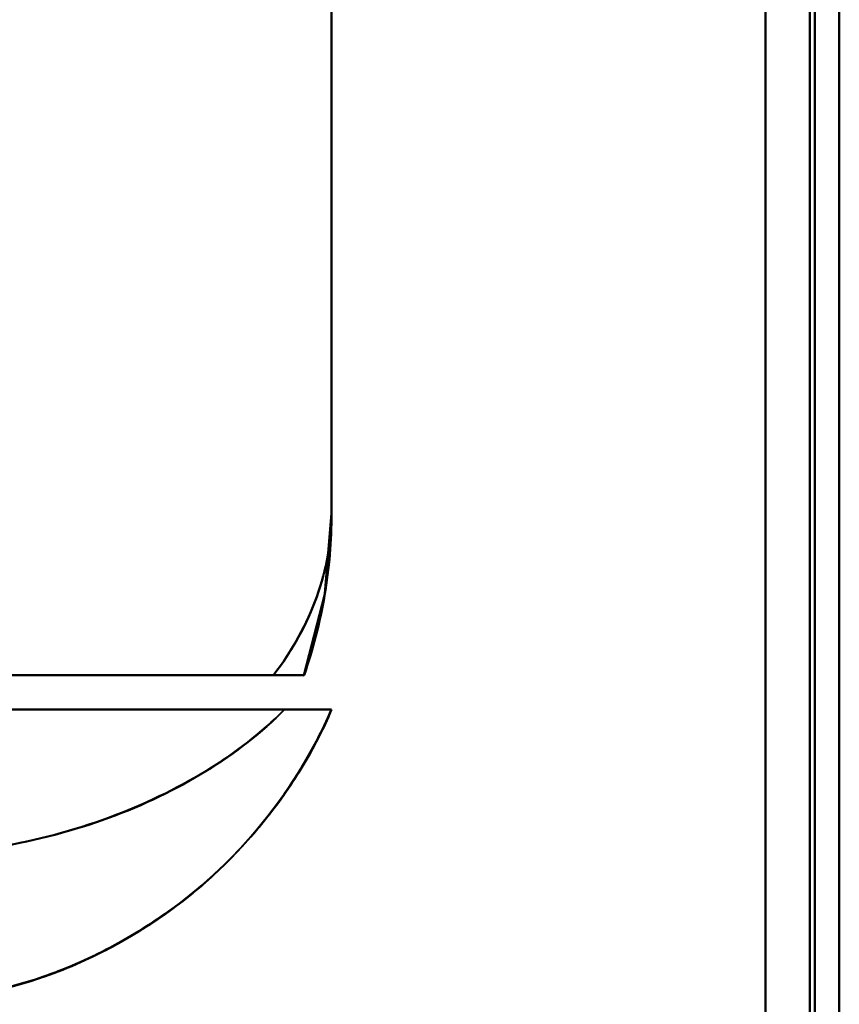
# Model space of a CAD drawing. Header units: millimetres. Extents: x -1442 to 3067, y -120 to 936.
# Tile 54 of 72: x 270 to 287, y 663 to 683. Entities that reach past the tile are written whole.
import ezdxf

# ---------------------------------------------------------------- set-up
doc = ezdxf.new("R2010")
doc.units = ezdxf.units.MM
doc.layers.add('A-GENM', color=13, linetype='Continuous', lineweight=40)
doc.layers.add('G-IMPT', color=8, linetype='Continuous', lineweight=40)

# ---------------------------------------------------------------- blocks, each defined once
blk = doc.blocks.new('NEXA 400 CALQUES_dwg-748074-Gauche')
at = {"layer": 'G-IMPT'}
for p, q in [((287, 128.972), (287, 862.772)), ((287, 128.972), (287, 862.772)), ((276.665, 673.372), (276.665, 683.672)), ((275.484, 670.072), (266.387, 670.072)), ((266.387, 670.072), (275.484, 670.072)), ((266.387, 670.072), (275.484, 670.072)), ((275.484, 670.072), (266.387, 670.072)), ((276.665, 669.372), (265.485, 669.372)), ((265.485, 669.372), (276.665, 669.372)), ((276.665, 669.372), (265.485, 669.372)), ((265.485, 669.372), (276.665, 669.372)), ((267.221, 669.372), (275.707, 669.372)), ((275.707, 669.372), (267.221, 669.372)), ((267.221, 669.372), (275.707, 669.372)), ((275.707, 669.372), (267.221, 669.372))]:
    blk.add_line(p, q, dxfattribs=at)
at = {"layer": 'G-IMPT', "flags": 128}
for points in [[(286.4, 862.772), (286.4, 679.322), (286.4, 495.872), (286.4, 312.422), (286.4, 128.972)], [(286.4, 128.972), (286.4, 312.422), (286.4, 495.872), (286.4, 679.322), (286.4, 862.772)], [(286.4, 128.972), (286.4, 312.422), (286.4, 495.872), (286.4, 679.322), (286.4, 862.772)], [(286.4, 862.772), (286.4, 679.322), (286.4, 495.872), (286.4, 312.422), (286.4, 128.972)], [(286.4, 128.972), (286.4, 312.422), (286.4, 495.872), (286.4, 679.322), (286.4, 862.772)], [(286.4, 862.772), (286.4, 679.322), (286.4, 495.872), (286.4, 312.422), (286.4, 128.972)], [(286.4, 128.972), (286.4, 312.422), (286.4, 495.872), (286.4, 679.322), (286.4, 862.772)], [(286.4, 862.772), (286.4, 679.322), (286.4, 495.872), (286.4, 312.422), (286.4, 128.972)], [(286.4, 128.972), (286.4, 312.422), (286.4, 495.872), (286.4, 679.322), (286.4, 862.772)], [(286.4, 862.772), (286.4, 679.322), (286.4, 495.872), (286.4, 312.422), (286.4, 128.972)], [(286.4, 862.772), (286.4, 679.322), (286.4, 495.872), (286.4, 312.422), (286.4, 128.972)], [(286.4, 128.972), (286.4, 312.422), (286.4, 495.872), (286.4, 679.322), (286.4, 862.772)], [(286.5, 862.772), (286.5, 679.322), (286.5, 495.872), (286.5, 312.422), (286.5, 128.972)], [(286.5, 128.972), (286.5, 312.422), (286.5, 495.872), (286.5, 679.322), (286.5, 862.772)], [(286.5, 128.972), (286.5, 312.422), (286.5, 495.872), (286.5, 679.322), (286.5, 862.772)], [(286.5, 862.772), (286.5, 679.322), (286.5, 495.872), (286.5, 312.422), (286.5, 128.972)], [(287, 128.972), (287, 312.422), (287, 495.872), (287, 679.322), (287, 862.772)], [(287, 862.772), (287, 679.322), (287, 495.872), (287, 312.422), (287, 128.972)], [(287, 128.972), (287, 312.422), (287, 495.872), (287, 679.322), (287, 862.772)], [(287, 862.772), (287, 679.322), (287, 495.872), (287, 312.422), (287, 128.972)], [(287, 862.772), (287, 679.322), (287, 495.872), (287, 312.422), (287, 128.972)], [(287, 862.772), (287, 679.322), (287, 495.872), (287, 312.422), (287, 128.972)], [(287, 128.972), (287, 312.422), (287, 495.872), (287, 679.322), (287, 862.772)], [(287, 128.972), (287, 312.422), (287, 495.872), (287, 679.322), (287, 862.772)], [(285.5, 129.472), (285.5, 312.672), (285.5, 495.872), (285.5, 679.072), (285.5, 862.272)], [(285.5, 862.272), (285.5, 679.072), (285.5, 495.872), (285.5, 312.672), (285.5, 129.472)], [(285.5, 862.272), (285.5, 679.072), (285.5, 495.872), (285.5, 312.672), (285.5, 129.472)], [(285.5, 129.472), (285.5, 312.672), (285.5, 495.872), (285.5, 679.072), (285.5, 862.272)], [(285.5, 129.472), (285.5, 312.672), (285.5, 495.872), (285.5, 679.072), (285.5, 862.272)], [(285.5, 129.472), (285.5, 312.672), (285.5, 495.872), (285.5, 679.072), (285.5, 862.272)], [(285.5, 862.272), (285.5, 679.072), (285.5, 495.872), (285.5, 312.672), (285.5, 129.472)], [(285.5, 862.272), (285.5, 679.072), (285.5, 495.872), (285.5, 312.672), (285.5, 129.472)], [(285.5, 129.472), (285.5, 312.672), (285.5, 495.872), (285.5, 679.072), (285.5, 862.272)], [(285.5, 862.272), (285.5, 679.072), (285.5, 495.872), (285.5, 312.672), (285.5, 129.472)], [(285.5, 129.472), (285.5, 312.672), (285.5, 495.872), (285.5, 679.072), (285.5, 862.272)], [(285.5, 862.272), (285.5, 679.072), (285.5, 495.872), (285.5, 312.672), (285.5, 129.472)], [(285.5, 862.272), (285.5, 679.072), (285.5, 495.872), (285.5, 312.672), (285.5, 129.472)], [(285.5, 129.472), (285.5, 312.672), (285.5, 495.872), (285.5, 679.072), (285.5, 862.272)], [(285.5, 862.272), (285.5, 679.072), (285.5, 495.872), (285.5, 312.672), (285.5, 129.472)], [(285.5, 129.472), (285.5, 312.672), (285.5, 495.872), (285.5, 679.072), (285.5, 862.272)], [(276.665, 673.372), (276.665, 688.122), (276.665, 702.872), (276.665, 717.622), (276.665, 732.372)], [(276.665, 673.372), (276.665, 688.122), (276.665, 702.872), (276.665, 717.622), (276.665, 732.372)], [(276.665, 732.372), (276.665, 717.622), (276.665, 702.872), (276.665, 688.122), (276.665, 673.372)], [(276.665, 732.372), (276.665, 717.622), (276.665, 702.872), (276.665, 688.122), (276.665, 673.372)], [(276.665, 683.672), (276.665, 681.097), (276.665, 678.522), (276.665, 675.947), (276.665, 673.372)], [(276.665, 673.372), (276.665, 675.947), (276.665, 678.522), (276.665, 681.097), (276.665, 683.672)], [(276.665, 683.672), (276.665, 681.097), (276.665, 678.522), (276.665, 675.947), (276.665, 673.372)], [(276.665, 673.372), (276.665, 675.947), (276.665, 678.522), (276.665, 681.097), (276.665, 683.672)], [(276.104, 670.072), (276.528, 671.729), (276.665, 673.372)], [(254, 670.072), (259.526, 670.072), (265.052, 670.072), (270.579, 670.072), (276.105, 670.072)], [(276.105, 670.072), (270.579, 670.072), (265.052, 670.072), (259.526, 670.072), (254, 670.072)], [(254, 670.072), (259.526, 670.072), (265.052, 670.072), (270.579, 670.072), (276.105, 670.072)], [(276.105, 670.072), (270.579, 670.072), (265.052, 670.072), (259.526, 670.072), (254, 670.072)]]:
    blk.add_lwpolyline(points, dxfattribs=at)
at = {"layer": 'G-IMPT'}
for end in [0, 0, 360, 0]:
    blk.add_arc((266.665, 673.372), 10, 340.7312, end, dxfattribs=at)
for points, knots in [([(275.484, 670.072), (275.87, 670.58), (276.315, 671.384), (276.615, 672.514), (276.665, 673.085), (276.665, 673.372)], [0, 0, 0, 0, 0.5, 0.75, 1, 1, 1, 1]), ([(276.665, 673.372), (276.665, 673.086), (276.614, 672.513), (276.313, 671.385), (275.87, 670.577), (275.484, 670.072)], [0, 0, 0, 0, 0.25, 0.5, 1, 1, 1, 1]), ([(275.484, 670.072), (275.87, 670.577), (276.313, 671.385), (276.614, 672.513), (276.665, 673.086), (276.665, 673.372)], [0, 0, 0, 0, 0.5, 0.75, 1, 1, 1, 1]), ([(276.104, 670.073), (276.288, 670.602), (276.499, 671.419), (276.641, 672.532), (276.665, 673.092), (276.665, 673.372)], [0, 0, 0, 0, 0.5, 0.75, 1, 1, 1, 1]), ([(276.665, 673.372), (276.665, 673.092), (276.641, 672.532), (276.499, 671.419), (276.288, 670.602), (276.104, 670.073)], [0, 0, 0, 0, 0.25, 0.5, 1, 1, 1, 1]), ([(276.105, 670.072), (276.29, 670.601), (276.5, 671.418), (276.642, 672.532), (276.665, 673.092), (276.665, 673.372)], [0, 0, 0, 0, 0.5, 0.75, 1, 1, 1, 1]), ([(275.484, 670.072), (275.582, 670.074), (275.714, 670.072), (275.854, 670.073), (275.943, 670.072), (276.013, 670.073), (276.082, 670.073), (276.103, 670.069), (276.104, 670.072)], [0, 0, 0, 0, 0.25, 0.375, 0.5, 0.625, 0.75, 1, 1, 1, 1]), ([(276.104, 670.072), (276.103, 670.069), (276.082, 670.073), (276.013, 670.073), (275.943, 670.072), (275.854, 670.073), (275.714, 670.072), (275.582, 670.074), (275.484, 670.072)], [0, 0, 0, 0, 0.25, 0.375, 0.5, 0.625, 0.75, 1, 1, 1, 1]), ([(275.706, 669.372), (275.248, 668.912), (274.172, 668.068), (271.508, 666.787), (269.104, 666.372), (267.5, 666.372)], [0, 0, 0, 0, 0.25, 0.5, 1, 1, 1, 1]), ([(267.5, 663.372), (268.069, 663.372), (268.906, 663.445), (269.971, 663.671), (270.738, 663.9), (271.474, 664.185), (272.175, 664.521), (272.831, 664.901), (273.436, 665.314), (273.981, 665.747), (274.639, 666.345), (275.365, 667.15), (276.109, 668.229), (276.497, 668.986), (276.665, 669.372)], [0, 0, 0, 0, 0.125, 0.1875, 0.25, 0.3125, 0.375, 0.4375, 0.5, 0.5625, 0.625, 0.75, 0.875, 1, 1, 1, 1]), ([(276.665, 669.372), (276.279, 668.487), (275.505, 667.244), (274.151, 665.858), (272.996, 664.976), (271.726, 664.271), (269.915, 663.584), (268.466, 663.372), (267.5, 663.372)], [0, 0, 0, 0, 0.25, 0.375, 0.5, 0.625, 0.75, 1, 1, 1, 1]), ([(276.665, 669.372), (276.496, 668.976), (276.204, 668.403), (275.738, 667.683), (275.349, 667.166), (274.927, 666.668), (274.474, 666.19), (273.98, 665.736), (273.436, 665.315), (272.831, 664.911), (272.174, 664.525), (271.473, 664.179), (270.738, 663.898), (269.974, 663.685), (268.911, 663.469), (268.073, 663.389), (267.5, 663.372)], [0, 0, 0, 0, 0.125, 0.1875, 0.25, 0.3125, 0.375, 0.4375, 0.5, 0.5625, 0.625, 0.6875, 0.75, 0.8125, 0.875, 1, 1, 1, 1]), ([(276.665, 669.372), (276.497, 668.986), (276.109, 668.229), (275.365, 667.15), (274.639, 666.345), (273.981, 665.747), (273.436, 665.314), (272.831, 664.901), (272.175, 664.521), (271.474, 664.185), (270.738, 663.9), (269.971, 663.671), (268.906, 663.445), (268.069, 663.372), (267.5, 663.372)], [0, 0, 0, 0, 0.125, 0.25, 0.375, 0.4375, 0.5, 0.5625, 0.625, 0.6875, 0.75, 0.8125, 0.875, 1, 1, 1, 1]), ([(267.5, 663.372), (268.466, 663.372), (269.915, 663.584), (271.726, 664.271), (272.996, 664.976), (274.151, 665.858), (275.505, 667.244), (276.279, 668.487), (276.665, 669.372)], [0, 0, 0, 0, 0.25, 0.375, 0.5, 0.625, 0.75, 1, 1, 1, 1]), ([(267.5, 663.372), (268.073, 663.389), (268.911, 663.469), (269.974, 663.685), (270.738, 663.898), (271.473, 664.179), (272.174, 664.525), (272.831, 664.911), (273.436, 665.315), (273.98, 665.736), (274.474, 666.19), (274.927, 666.668), (275.349, 667.166), (275.738, 667.683), (276.204, 668.403), (276.496, 668.976), (276.665, 669.372)], [0, 0, 0, 0, 0.125, 0.1875, 0.25, 0.3125, 0.375, 0.4375, 0.5, 0.5625, 0.625, 0.6875, 0.75, 0.8125, 0.875, 1, 1, 1, 1]), ([(276.665, 669.372), (276.664, 669.369), (276.636, 669.372), (276.563, 669.374), (276.519, 669.373), (276.468, 669.372), (276.409, 669.372), (276.343, 669.373), (276.247, 669.372), (276.056, 669.372), (275.854, 669.375), (275.706, 669.372)], [0, 0, 0, 0, 0.25, 0.3125, 0.375, 0.4375, 0.5, 0.5625, 0.625, 0.75, 1, 1, 1, 1]), ([(275.706, 669.372), (275.854, 669.375), (276.056, 669.372), (276.247, 669.372), (276.343, 669.373), (276.409, 669.372), (276.468, 669.372), (276.519, 669.373), (276.563, 669.374), (276.636, 669.372), (276.664, 669.369), (276.665, 669.372)], [0, 0, 0, 0, 0.25, 0.375, 0.4375, 0.5, 0.5625, 0.625, 0.6875, 0.75, 1, 1, 1, 1]), ([(275.706, 669.372), (276.006, 669.372), (276.361, 669.372), (276.62, 669.372), (276.664, 669.372), (276.665, 669.372)], [0, 0, 0, 0, 0.5, 0.75, 1, 1, 1, 1]), ([(276.665, 669.372), (276.664, 669.372), (276.62, 669.372), (276.361, 669.372), (276.006, 669.372), (275.706, 669.372)], [0, 0, 0, 0, 0.25, 0.5, 1, 1, 1, 1])]:
    blk.add_open_spline(points, degree=3, knots=knots, dxfattribs=at)
for points in [[(276.665, 673.372), (276.665, 673.085), (276.615, 672.514), (276.39, 671.667), (276.018, 670.846), (275.677, 670.326), (275.484, 670.072)], [(276.665, 673.372), (276.665, 673.092), (276.642, 672.532), (276.536, 671.697), (276.36, 670.874), (276.197, 670.337), (276.105, 670.072)], [(276.104, 670.072), (276.102, 670.072), (275.991, 670.072), (275.682, 670.072), (275.484, 670.072)], [(275.484, 670.072), (275.682, 670.072), (275.991, 670.072), (276.102, 670.072), (276.104, 670.072)], [(267.5, 666.372), (268.302, 666.376), (269.906, 666.512), (272.174, 667.113), (274.172, 668.07), (275.248, 668.903), (275.707, 669.372)], [(267.5, 663.372), (268.466, 663.372), (270.398, 663.654), (273.054, 664.888), (275.248, 666.829), (276.279, 668.487), (276.665, 669.372)], [(275.707, 669.372), (275.248, 668.906), (274.172, 668.075), (272.174, 667.113), (269.906, 666.506), (268.302, 666.374), (267.5, 666.372)], [(276.665, 669.372), (276.279, 668.487), (275.248, 666.829), (273.054, 664.888), (270.398, 663.654), (268.466, 663.372), (267.5, 663.372)], [(267.5, 666.372), (269.104, 666.372), (272.311, 666.924), (274.79, 668.451), (275.706, 669.372)]]:
    blk.add_open_spline(points, degree=3, dxfattribs=at)
blk = doc.blocks.new('Maintenance r21 - Maintenance r21-748144-Gauche')
at = {"layer": 'A-GENM'}
for p, q in [((287, 0), (287, 862.872)), ((287, 862.872), (287, 0))]:
    blk.add_line(p, q, dxfattribs=at)

msp = doc.modelspace()

# ---------------------------------------------------------------- block references
at = {"layer": 'A-GENM'}
msp.add_blockref('Maintenance r21 - Maintenance r21-748144-Gauche', (0, 0), dxfattribs=at)
at = {"layer": 'G-IMPT'}
msp.add_blockref('NEXA 400 CALQUES_dwg-748074-Gauche', (0, 0), dxfattribs=at)

doc.saveas('drawing.dxf')
